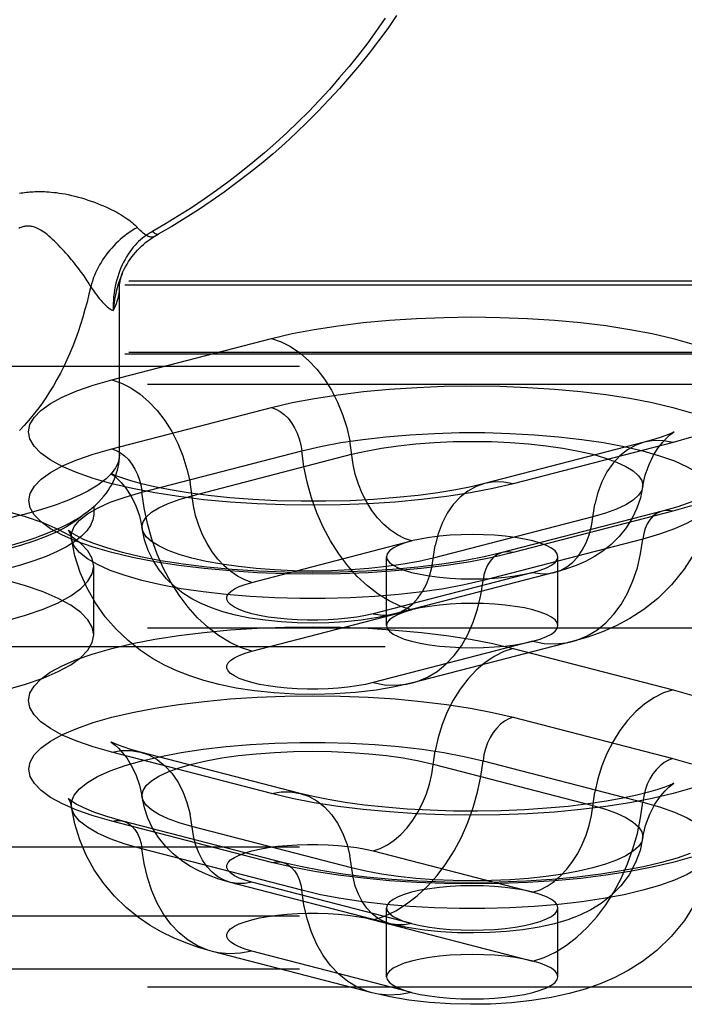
# Model space of a CAD drawing. Header units: inches. Extents: x 0 to 200, y 0 to 129.
# Tile 46 of 99: x 76.175 to 77.144, y 75.633 to 77.07. Entities that reach past the tile are written whole.
import ezdxf

# ---------------------------------------------------------------- set-up
doc = ezdxf.new("R2010")
doc.units = ezdxf.units.IN
doc.header["$LTSCALE"] = 11
doc.header["$MEASUREMENT"] = 0
doc.linetypes.add('HIDDEN', pattern=[0.2, 0.1, -0.1])
doc.layers.get('0').update_dxf_attribs({"linetype": 'CONTINUOUS'})
doc.layers.add('DEFAULT_2', color=8, linetype='HIDDEN')

msp = doc.modelspace()

# ---------------------------------------------------------------- linework, layer by layer
at = {"color": 7, "linetype": 'Continuous'}
for p, q in [((76.3707, 76.7531), (76.3768, 76.7566)), ((76.3201, 76.4349), (76.3201, 76.6755)), ((76.2826, 76.3594), (76.2826, 76.348))]:
    msp.add_line(p, q, dxfattribs=at)
for points in [[(76.7242, 77.0754), (76.7113, 77.0569), (76.6981, 77.0387), (76.6844, 77.0209), (76.6703, 77.0033), (76.6558, 76.986), (76.6409, 76.969), (76.6257, 76.9524), (76.6101, 76.936), (76.5941, 76.92), (76.5778, 76.9044), (76.5611, 76.8891), (76.5441, 76.8741), (76.5267, 76.8595), (76.509, 76.8453), (76.491, 76.8314), (76.4727, 76.818), (76.4541, 76.8049), (76.4352, 76.7922), (76.416, 76.7799), (76.3965, 76.7681), (76.3768, 76.7566)], [(76.7078, 77.0717), (76.6952, 77.0537), (76.6822, 77.036), (76.6688, 77.0185), (76.655, 77.0013), (76.6408, 76.9845), (76.6263, 76.9679), (76.6114, 76.9516), (76.5961, 76.9357), (76.5805, 76.9201), (76.5645, 76.9048), (76.5482, 76.8898), (76.5316, 76.8752), (76.5146, 76.861), (76.4973, 76.8471), (76.4797, 76.8336), (76.4618, 76.8204), (76.4436, 76.8077), (76.4251, 76.7953), (76.4064, 76.7833), (76.3874, 76.7717), (76.3681, 76.7605)], [(76.1743, 76.8164), (76.1769, 76.8168), (76.1794, 76.8172), (76.1818, 76.8175), (76.1843, 76.8178), (76.1868, 76.8181), (76.1892, 76.8183), (76.1917, 76.8185), (76.1942, 76.8186), (76.1968, 76.8188), (76.1994, 76.8188), (76.2021, 76.8189), (76.2049, 76.8189), (76.2078, 76.8189), (76.2108, 76.8188), (76.2139, 76.8186), (76.2172, 76.8184), (76.2206, 76.8181), (76.2243, 76.8177), (76.2281, 76.8173), (76.2321, 76.8167), (76.2363, 76.8161), (76.2407, 76.8153), (76.2453, 76.8144), (76.25, 76.8133), (76.2549, 76.8122), (76.2597, 76.8109), (76.2646, 76.8095), (76.2694, 76.8081), (76.2742, 76.8065), (76.279, 76.8049), (76.2836, 76.8032), (76.2882, 76.8015), (76.2926, 76.7997), (76.2969, 76.7979), (76.301, 76.7961), (76.305, 76.7942), (76.3089, 76.7924), (76.3125, 76.7905), (76.3161, 76.7886), (76.3194, 76.7867), (76.3227, 76.7848), (76.3257, 76.783), (76.3286, 76.7811), (76.3314, 76.7792), (76.334, 76.7774), (76.3364, 76.7755), (76.3387, 76.7737), (76.3408, 76.7719), (76.3428, 76.77), (76.3446, 76.7682)], [(76.2782, 76.6803), (76.2771, 76.6824), (76.2758, 76.6845), (76.2745, 76.6866), (76.2731, 76.6888), (76.2716, 76.6911), (76.2701, 76.6934), (76.2684, 76.6958), (76.2667, 76.6983), (76.2648, 76.7008), (76.2629, 76.7033), (76.2609, 76.706), (76.2588, 76.7087), (76.2567, 76.7114), (76.2544, 76.7142), (76.2521, 76.7171), (76.2497, 76.72), (76.2472, 76.723), (76.2446, 76.7259), (76.242, 76.7289), (76.2393, 76.732), (76.2366, 76.735), (76.2338, 76.7379), (76.231, 76.7409), (76.2282, 76.7437), (76.2254, 76.7465), (76.2226, 76.7491), (76.2199, 76.7516), (76.2172, 76.754), (76.2146, 76.7561), (76.2121, 76.758), (76.2097, 76.7597), (76.2075, 76.7612), (76.2053, 76.7626), (76.2033, 76.7637), (76.2014, 76.7647), (76.1995, 76.7656), (76.1978, 76.7663), (76.1961, 76.7669), (76.1945, 76.7673), (76.193, 76.7677), (76.1915, 76.768), (76.1901, 76.7682), (76.1887, 76.7684), (76.1873, 76.7684), (76.1859, 76.7684), (76.1846, 76.7684), (76.1832, 76.7682), (76.1819, 76.768), (76.1805, 76.7677), (76.1792, 76.7673), (76.1778, 76.7669), (76.1764, 76.7664), (76.1749, 76.7658), (76.1735, 76.765)], [(76.3463, 76.7664), (76.3425, 76.7643), (76.3388, 76.762), (76.3351, 76.7596), (76.3315, 76.7571), (76.328, 76.7544), (76.3246, 76.7517), (76.3212, 76.7489), (76.318, 76.7459), (76.3148, 76.7429), (76.3117, 76.7398), (76.3088, 76.7365), (76.3059, 76.7332), (76.3031, 76.7298), (76.3005, 76.7264), (76.2979, 76.7228), (76.2955, 76.7192), (76.2932, 76.7155), (76.291, 76.7118), (76.2889, 76.708), (76.287, 76.7042), (76.2852, 76.7003), (76.2835, 76.6964), (76.282, 76.6924), (76.2806, 76.6884), (76.2793, 76.6844), (76.2782, 76.6803)], [(76.3589, 76.7549), (76.3568, 76.7565), (76.3548, 76.7582), (76.3527, 76.76), (76.3505, 76.762), (76.3484, 76.7642), (76.3446, 76.7682)], [(76.3681, 76.7605), (76.3666, 76.7596), (76.365, 76.7587), (76.3635, 76.7578), (76.3619, 76.7568), (76.3604, 76.7559), (76.3589, 76.7549)], [(76.3768, 76.7566), (76.3764, 76.7564), (76.3758, 76.7563), (76.3751, 76.7563), (76.3743, 76.7565), (76.3735, 76.7568), (76.3726, 76.7573), (76.3716, 76.7579), (76.3705, 76.7586), (76.3693, 76.7595), (76.3681, 76.7605)], [(76.3589, 76.7549), (76.3562, 76.753), (76.3535, 76.7509), (76.3508, 76.7486), (76.3481, 76.7461), (76.3455, 76.7435), (76.3428, 76.7406), (76.3402, 76.7376), (76.3376, 76.7343), (76.3351, 76.7309), (76.3327, 76.7274), (76.3304, 76.7237), (76.3282, 76.7199), (76.3262, 76.716), (76.3242, 76.712), (76.3223, 76.7078), (76.3206, 76.7035), (76.319, 76.6991), (76.3175, 76.6946), (76.3161, 76.6899), (76.3149, 76.6852), (76.3138, 76.6804), (76.3129, 76.6755), (76.3122, 76.6705), (76.3116, 76.6655), (76.3112, 76.6604), (76.311, 76.6553), (76.3109, 76.6502), (76.311, 76.6452)], [(76.3239, 76.6987), (76.3252, 76.7016), (76.3271, 76.7055), (76.3291, 76.7093), (76.3312, 76.7131), (76.3335, 76.7167), (76.3359, 76.7203), (76.3383, 76.7237), (76.3409, 76.727), (76.3436, 76.7302), (76.3464, 76.7333), (76.3492, 76.7363), (76.3521, 76.7391), (76.3552, 76.7418), (76.3582, 76.7444), (76.3614, 76.7468), (76.3646, 76.7491), (76.3678, 76.7513), (76.3707, 76.7531)], [(76.3707, 76.7531), (76.37, 76.7527), (76.3691, 76.7524), (76.368, 76.7522), (76.367, 76.7522), (76.3658, 76.7523), (76.3646, 76.7526), (76.3632, 76.753), (76.3619, 76.7535), (76.3604, 76.7541), (76.3589, 76.7549)], [(76.3239, 76.6987), (76.3219, 76.6939), (76.32, 76.6889), (76.3183, 76.6837), (76.3167, 76.6784), (76.3153, 76.6731), (76.3141, 76.6676), (76.3131, 76.662), (76.3122, 76.6564), (76.3115, 76.6508), (76.311, 76.6452)], [(76.3201, 76.6755), (76.3201, 76.6779), (76.3202, 76.6805), (76.3204, 76.6829), (76.3206, 76.6851), (76.3209, 76.6871), (76.3212, 76.689), (76.3215, 76.6907), (76.3219, 76.6922), (76.3222, 76.6936), (76.3226, 76.6948), (76.3229, 76.6959), (76.3232, 76.6968), (76.3234, 76.6975), (76.3236, 76.6981), (76.3237, 76.6984)], [(76.2782, 76.6803), (76.2756, 76.669), (76.2728, 76.6577), (76.2698, 76.6466), (76.2667, 76.6357), (76.2633, 76.6248), (76.2597, 76.6142), (76.256, 76.6037), (76.252, 76.5933), (76.2478, 76.5832), (76.2434, 76.5732), (76.2388, 76.5635), (76.234, 76.5539), (76.2289, 76.5446), (76.2237, 76.5355), (76.2183, 76.5266), (76.2126, 76.5179), (76.2067, 76.5094), (76.2006, 76.5011), (76.1943, 76.4931), (76.1878, 76.4853), (76.1811, 76.4777), (76.1742, 76.4703)], [(76.2782, 76.6803), (76.2805, 76.6769), (76.2827, 76.6737), (76.2849, 76.6706), (76.287, 76.6677), (76.2891, 76.665), (76.2912, 76.6624), (76.2932, 76.6601), (76.2951, 76.6579), (76.297, 76.6559), (76.2989, 76.654), (76.3006, 76.6523), (76.3023, 76.6508), (76.304, 76.6495), (76.3055, 76.6483), (76.307, 76.6473), (76.3084, 76.6464), (76.3098, 76.6457), (76.311, 76.6452)], [(76.311, 76.6452), (76.3128, 76.6488), (76.3143, 76.6524), (76.3157, 76.6557), (76.3169, 76.659), (76.3179, 76.6621), (76.3187, 76.665), (76.3193, 76.6678), (76.3197, 76.6705), (76.32, 76.6731), (76.3201, 76.6755)], [(76.223, 76.3238), (76.2312, 76.3274), (76.2393, 76.3313), (76.2471, 76.3353), (76.2545, 76.3394), (76.2616, 76.3437), (76.2682, 76.3481), (76.2744, 76.3526), (76.28, 76.3571), (76.285, 76.3615), (76.2895, 76.3658), (76.2936, 76.3701), (76.2973, 76.3744), (76.3006, 76.3787), (76.3036, 76.3829), (76.3063, 76.3871), (76.3088, 76.3913), (76.311, 76.3956), (76.3129, 76.3999), (76.3146, 76.4041), (76.316, 76.4084), (76.3172, 76.4126), (76.3182, 76.4169), (76.319, 76.4213), (76.3196, 76.4258), (76.32, 76.4303), (76.3201, 76.4349)], [(76.3201, 76.4349), (76.3199, 76.4317), (76.3194, 76.4285), (76.3186, 76.4253), (76.3175, 76.422), (76.316, 76.4189), (76.3142, 76.4157), (76.3121, 76.4125), (76.3097, 76.4093), (76.307, 76.4062), (76.3039, 76.4031), (76.3005, 76.4), (76.2968, 76.3969), (76.2928, 76.3939), (76.2885, 76.3908), (76.2839, 76.3879), (76.279, 76.3849), (76.2738, 76.382), (76.2683, 76.3791), (76.2625, 76.3762), (76.2564, 76.3734), (76.2501, 76.3707), (76.2434, 76.3679), (76.2365, 76.3653), (76.2294, 76.3626)], [(76.2294, 76.3626), (76.2219, 76.3601), (76.2142, 76.3575), (76.2063, 76.3551), (76.1981, 76.3526), (76.1896, 76.3503), (76.181, 76.348), (76.172, 76.3457), (76.1629, 76.3435)], [(76.2826, 76.348), (76.2815, 76.3399), (76.2781, 76.3319), (76.2726, 76.3239), (76.2649, 76.3161), (76.255, 76.3084), (76.243, 76.3009), (76.2291, 76.2937)], [(76.2673, 76.3475), (76.2649, 76.345), (76.255, 76.3374), (76.243, 76.3299), (76.2291, 76.3227)], [(76.1515, 76.3003), (76.161, 76.3028), (76.1703, 76.3054), (76.1794, 76.3081), (76.1885, 76.311), (76.1973, 76.314), (76.206, 76.3171), (76.2146, 76.3204), (76.223, 76.3238)], [(76.2291, 76.3227), (76.2131, 76.3157), (76.1953, 76.3091), (76.1757, 76.3028)], [(76.1757, 76.3028), (76.1544, 76.2969), (76.1316, 76.2914), (76.1073, 76.2863), (76.0816, 76.2817), (76.0548, 76.2776), (76.0268, 76.2739), (75.998, 76.2709), (75.9683, 76.2683), (75.9381, 76.2663), (75.9073, 76.2649), (75.8763, 76.264), (75.8451, 76.2637), (75.8139, 76.264), (75.7828, 76.2649), (75.7521, 76.2663), (75.7218, 76.2683), (75.6922, 76.2709), (75.6633, 76.2739), (75.6354, 76.2776), (75.6086, 76.2817), (75.5829, 76.2863), (75.5586, 76.2914), (75.5357, 76.2969)], [(76.2291, 76.2937), (76.2131, 76.2867), (76.1953, 76.2801), (76.1757, 76.2738)], [(76.1757, 76.2738), (76.1544, 76.2679), (76.1316, 76.2624), (76.1073, 76.2573)]]:
    msp.add_lwpolyline(points, dxfattribs=at)
at = {"layer": 'DEFAULT_2', "color": 8, "linetype": 'HIDDEN'}
for p, q in [((77.4336, 76.688), (73.2826, 76.688)), ((77.4281, 76.6823), (73.2826, 76.6823)), ((76.3089, 76.5442), (76.5418, 76.6045)), ((77.4336, 76.584), (73.2826, 76.584)), ((77.4281, 76.5819), (73.2826, 76.5819)), ((73.2826, 76.5642), (77.4611, 76.5642)), ((77.4611, 76.5373), (73.2826, 76.5373)), ((76.3092, 76.4437), (76.5421, 76.504)), ((77.0856, 76.4533), (76.8527, 76.393)), ((77.1275, 76.453), (76.8945, 76.3927)), ((76.3529, 76.3804), (76.5859, 76.4407)), ((76.4258, 76.3753), (76.6587, 76.4356)), ((77.0105, 76.3446), (76.7776, 76.2843)), ((77.1115, 76.3527), (76.8785, 76.2924)), ((77.1271, 76.3526), (76.8942, 76.2923)), ((76.5133, 76.2489), (76.7462, 76.3092)), ((77.0834, 76.3119), (76.8504, 76.2516)), ((76.7096, 76.1858), (76.7096, 76.2863)), ((76.9596, 76.1858), (76.9596, 76.2863)), ((76.2826, 76.1722), (76.2826, 76.2726)), ((76.923, 76.2634), (76.6901, 76.2031)), ((76.9543, 76.2631), (76.7214, 76.2029)), ((76.5133, 76.1484), (76.7462, 76.2087)), ((77.4611, 76.1822), (73.4076, 76.1822)), ((73.4076, 76.1553), (77.4611, 76.1553)), ((76.923, 76.163), (76.6901, 76.1027)), ((76.9804, 76.1625), (76.7475, 76.1022)), ((76.8945, 76.1526), (77.1275, 76.0923)), ((76.8942, 76.0521), (77.1271, 75.9918)), ((76.5418, 75.9407), (76.3089, 76.001)), ((76.5837, 75.9411), (76.3507, 76.0014)), ((76.7776, 75.9837), (77.0105, 75.9234)), ((76.8504, 75.9887), (77.0834, 75.9284)), ((76.5421, 75.8403), (76.3092, 75.9006)), ((76.5578, 75.8405), (76.3248, 75.9008)), ((76.6587, 75.8323), (76.4258, 75.8926)), ((73.2826, 75.8629), (77.4281, 75.8629)), ((76.5859, 75.7997), (76.3529, 75.86)), ((76.6901, 75.8572), (76.923, 75.7969)), ((76.7149, 75.7509), (76.482, 75.8112)), ((76.7462, 75.7512), (76.5133, 75.8115)), ((76.7096, 75.6736), (76.7096, 75.7741)), ((76.9596, 75.6736), (76.9596, 75.7741)), ((73.2826, 75.7625), (77.4281, 75.7625)), ((76.6901, 75.7568), (76.923, 75.6965)), ((76.6889, 75.6502), (76.4559, 75.7105)), ((76.7462, 75.6507), (76.5133, 75.711)), ((73.2826, 75.6853), (77.4611, 75.6853)), ((77.4611, 75.6584), (73.2826, 75.6584))]:
    msp.add_line(p, q, dxfattribs=at)
for points in [[(76.5418, 76.6045), (76.5718, 76.6116), (76.6041, 76.6178), (76.639, 76.6232), (76.6758, 76.6277), (76.714, 76.6313), (76.7535, 76.6338), (76.7937, 76.6354), (76.8343, 76.6359), (76.875, 76.6354), (76.9152, 76.6339), (76.9547, 76.6313), (76.993, 76.6278), (77.0297, 76.6233), (77.0646, 76.6179), (77.0973, 76.6116), (77.1275, 76.6045), (77.1548, 76.5967)], [(76.5418, 76.6045), (76.5559, 76.5997), (76.5697, 76.5928), (76.5831, 76.5836), (76.596, 76.5725), (76.6081, 76.5596), (76.6192, 76.545), (76.6293, 76.529), (76.6381, 76.5117), (76.6455, 76.4935), (76.6515, 76.4745), (76.6559, 76.4552)], [(76.8945, 76.3927), (76.8645, 76.3856), (76.8322, 76.3794), (76.7973, 76.374), (76.7605, 76.3695), (76.7223, 76.3659), (76.6828, 76.3633), (76.6426, 76.3618), (76.602, 76.3613), (76.5614, 76.3618), (76.5211, 76.3633), (76.4817, 76.3659), (76.4434, 76.3694), (76.4066, 76.3739), (76.3717, 76.3793), (76.339, 76.3856), (76.3089, 76.3927), (76.2816, 76.4005), (76.2573, 76.4089), (76.2364, 76.418), (76.219, 76.4275), (76.2054, 76.4374), (76.1955, 76.4476), (76.1896, 76.458), (76.1876, 76.4685), (76.1896, 76.479), (76.1956, 76.4895), (76.2055, 76.4997), (76.2193, 76.5096), (76.2367, 76.5191), (76.2577, 76.5281), (76.2817, 76.5365), (76.3089, 76.5442)], [(76.3089, 76.5442), (76.3229, 76.5395), (76.3367, 76.5325), (76.3502, 76.5233), (76.363, 76.5122), (76.3751, 76.4993), (76.3863, 76.4847), (76.3963, 76.4687), (76.4051, 76.4514), (76.4126, 76.4332), (76.4186, 76.4142), (76.423, 76.3949)], [(76.5421, 76.504), (76.5721, 76.511), (76.6044, 76.5172), (76.6392, 76.5226), (76.6759, 76.5272), (76.7142, 76.5307), (76.7536, 76.5333), (76.7938, 76.5348), (76.8343, 76.5353), (76.8749, 76.5348), (76.9151, 76.5333), (76.9545, 76.5308), (76.9928, 76.5272), (77.0295, 76.5227), (77.0644, 76.5173), (77.097, 76.5111), (77.1271, 76.504), (77.1544, 76.4962)], [(76.5421, 76.504), (76.5484, 76.5017), (76.5546, 76.4983), (76.5605, 76.4937), (76.5661, 76.4882), (76.5711, 76.4817), (76.5756, 76.4744), (76.5794, 76.4665), (76.5824, 76.4581), (76.5846, 76.4495), (76.5859, 76.4407)], [(76.5859, 76.4407), (76.6133, 76.4471), (76.643, 76.4527), (76.6749, 76.4574), (76.7086, 76.4613), (76.7436, 76.4642), (76.7796, 76.4662), (76.8162, 76.4672), (76.853, 76.4672), (76.8897, 76.4662), (76.9257, 76.4642), (76.9607, 76.4613), (76.9943, 76.4574), (77.0262, 76.4527), (77.056, 76.4471), (77.0834, 76.4407), (77.108, 76.4336), (77.1297, 76.4259), (77.1481, 76.4176), (77.1631, 76.4089), (77.1744, 76.3999), (77.1821, 76.3905), (77.1859, 76.3811), (77.1862, 76.3729)], [(77.0832, 76.3876), (77.087, 76.4054), (77.0925, 76.4209), (77.0991, 76.4342), (77.106, 76.4451), (77.1126, 76.4534), (77.1183, 76.4595), (77.123, 76.4638), (77.1264, 76.4665), (77.1284, 76.4678)], [(77.1284, 76.4678), (77.1285, 76.4679), (77.129, 76.4682), (77.1276, 76.4675), (77.1242, 76.4659), (77.1185, 76.4636), (77.1103, 76.4606), (77.0994, 76.4571), (77.0856, 76.4533)], [(77.1546, 76.4607), (77.1275, 76.453)], [(76.8942, 76.2923), (76.8642, 76.2853), (76.832, 76.279), (76.7971, 76.2736), (76.7604, 76.2691), (76.7221, 76.2656), (76.6828, 76.263), (76.6426, 76.2615), (76.602, 76.2609), (76.5614, 76.2614), (76.5212, 76.263), (76.4818, 76.2655), (76.4435, 76.2691), (76.4068, 76.2736), (76.3719, 76.279), (76.3393, 76.2852), (76.3092, 76.2923), (76.2819, 76.3001), (76.2577, 76.3085), (76.2368, 76.3175), (76.2194, 76.3271), (76.2058, 76.337), (76.1959, 76.3472), (76.19, 76.3576), (76.188, 76.3681), (76.1901, 76.3786), (76.196, 76.389), (76.206, 76.3992), (76.2197, 76.4091), (76.2371, 76.4186), (76.258, 76.4276), (76.282, 76.4359), (76.3092, 76.4437)], [(76.3092, 76.4437), (76.3155, 76.4414), (76.3217, 76.438), (76.3276, 76.4335), (76.3331, 76.4279), (76.3382, 76.4214), (76.3426, 76.4141), (76.3464, 76.4062), (76.3494, 76.3978), (76.3516, 76.3892), (76.3529, 76.3804)], [(76.7462, 76.3092), (76.7357, 76.3127), (76.7254, 76.318), (76.7153, 76.3248), (76.7057, 76.3331), (76.6966, 76.3428), (76.6883, 76.3537), (76.6808, 76.3657), (76.6742, 76.3787), (76.6686, 76.3923), (76.6641, 76.4065), (76.6608, 76.421), (76.6559, 76.4552)], [(76.6587, 76.4356), (76.6795, 76.4404), (76.7023, 76.4446), (76.7267, 76.4481), (76.7525, 76.4509), (76.7793, 76.4528), (76.8068, 76.4541), (76.8346, 76.4545), (76.8625, 76.4541), (76.89, 76.4528), (76.9168, 76.4509), (76.9426, 76.4481), (76.967, 76.4446), (76.9897, 76.4404), (77.0105, 76.4356), (77.0291, 76.4302), (77.0453, 76.4243), (77.0588, 76.418), (77.0694, 76.4113), (77.0772, 76.4044), (77.0818, 76.3973), (77.0834, 76.3901), (77.0832, 76.3876)], [(77.0856, 76.4533), (77.0733, 76.449), (77.0612, 76.4423), (77.05, 76.4335), (77.04, 76.4227), (77.0312, 76.41), (77.0237, 76.3956), (77.0178, 76.3797), (77.0133, 76.3627)], [(77.1275, 76.453), (77.1134, 76.4554), (77.0996, 76.4556), (77.0856, 76.4533)], [(76.7462, 76.2087), (76.7297, 76.2141), (76.7134, 76.2218), (76.6974, 76.2317), (76.6819, 76.2436), (76.667, 76.2575), (76.653, 76.2732), (76.64, 76.2905), (76.6281, 76.3093), (76.6174, 76.3293), (76.6081, 76.3504), (76.6002, 76.3723), (76.5938, 76.3948), (76.589, 76.4177), (76.5859, 76.4407)], [(76.3121, 76.4056), (76.3107, 76.4062), (76.3079, 76.4076), (76.3074, 76.4079), (76.309, 76.4068), (76.3122, 76.4044), (76.3169, 76.4003), (76.3227, 76.3943), (76.3294, 76.3861), (76.3365, 76.3752), (76.3433, 76.3618), (76.3491, 76.3458), (76.3531, 76.3273)], [(76.8527, 76.393), (76.8333, 76.3884), (76.8106, 76.3839), (76.7846, 76.3796), (76.7556, 76.3757), (76.7243, 76.3724), (76.691, 76.3698), (76.6564, 76.368), (76.6209, 76.3671), (76.585, 76.3671), (76.5495, 76.3679), (76.5147, 76.3696), (76.4812, 76.3722), (76.4496, 76.3754), (76.4205, 76.3793), (76.3942, 76.3836), (76.3712, 76.3882), (76.3522, 76.3926), (76.3368, 76.3969), (76.3249, 76.4007), (76.3163, 76.4039), (76.3121, 76.4056)], [(76.2826, 76.2726), (76.2805, 76.2837), (76.2742, 76.2947), (76.2637, 76.3055), (76.2493, 76.316), (76.2309, 76.326), (76.2088, 76.3355), (76.1833, 76.3445), (76.1544, 76.3527), (76.1226, 76.3602), (76.0881, 76.3668), (76.0513, 76.3725), (76.0125, 76.3772), (75.9721, 76.381), (75.9304, 76.3837), (75.8882, 76.3853), (75.8451, 76.3859)], [(76.5133, 76.2489), (76.5028, 76.2525), (76.4924, 76.2577), (76.4824, 76.2645), (76.4727, 76.2728), (76.4637, 76.2825), (76.4554, 76.2934), (76.4478, 76.3054), (76.4412, 76.3184), (76.4357, 76.332), (76.4312, 76.3462), (76.4279, 76.3607), (76.423, 76.3949)], [(76.8527, 76.393), (76.8403, 76.3887), (76.8282, 76.382), (76.8171, 76.3732), (76.807, 76.3624), (76.7982, 76.3497), (76.7908, 76.3353), (76.7848, 76.3195), (76.7804, 76.3024)], [(76.8945, 76.3927), (76.8805, 76.3951), (76.8666, 76.3953), (76.8527, 76.393)], [(77.0832, 76.3876), (77.08, 76.3721), (77.0749, 76.3569), (77.068, 76.3423), (77.0593, 76.3285), (77.0489, 76.3156), (77.0373, 76.3042), (77.0253, 76.2946), (77.0128, 76.2865), (76.9999, 76.2795), (76.9861, 76.2734), (76.9709, 76.268), (76.9543, 76.2631)], [(77.0832, 76.3876), (77.0818, 76.3829), (77.0772, 76.3758), (77.0694, 76.3688), (77.0588, 76.3621), (77.0453, 76.3558), (77.0291, 76.3499), (77.0105, 76.3446)], [(77.191, 76.3853), (77.1899, 76.3844), (77.1861, 76.3815), (77.179, 76.3772), (77.1681, 76.3718), (77.1533, 76.3657), (77.1345, 76.3592), (77.1115, 76.3527)], [(76.2502, 76.3126), (76.2504, 76.3208), (76.2542, 76.3303), (76.2619, 76.3396), (76.2733, 76.3486), (76.2882, 76.3573), (76.3067, 76.3656), (76.3283, 76.3733), (76.3529, 76.3804)], [(76.5133, 76.1484), (76.4968, 76.1539), (76.4804, 76.1615), (76.4644, 76.1714), (76.4489, 76.1833), (76.4341, 76.1972), (76.4201, 76.2129), (76.407, 76.2302), (76.3951, 76.249), (76.3844, 76.269), (76.3751, 76.2901), (76.3672, 76.312), (76.3608, 76.3345), (76.3561, 76.3574), (76.3529, 76.3804)], [(76.3531, 76.3273), (76.3529, 76.3298), (76.3545, 76.337), (76.3592, 76.3441), (76.3669, 76.3511), (76.3776, 76.3577), (76.3911, 76.364), (76.4072, 76.3699), (76.4258, 76.3753)], [(77.1862, 76.3729), (77.1805, 76.3454), (77.1715, 76.3184), (77.1592, 76.2924), (77.1438, 76.2679), (77.1254, 76.2452), (77.1053, 76.2255), (77.0849, 76.2094), (77.0645, 76.1962), (77.0448, 76.1857), (77.0248, 76.1769), (77.0033, 76.1691), (76.9804, 76.1625)], [(77.1862, 76.3729), (77.1859, 76.3715), (77.1821, 76.3621), (77.1744, 76.3527), (77.1631, 76.3437), (77.1481, 76.335), (77.1297, 76.3267), (77.108, 76.319), (77.0834, 76.3119)], [(76.9543, 76.2631), (76.9636, 76.2664), (76.9726, 76.2714), (76.981, 76.278), (76.9885, 76.2861), (76.9951, 76.2956), (77.0007, 76.3064), (77.0051, 76.3182), (77.0084, 76.331), (77.0133, 76.3627)], [(77.1543, 76.3603), (77.1271, 76.3526)], [(77.1115, 76.3527), (77.1087, 76.3519), (77.1032, 76.3491), (77.0982, 76.3453), (77.0937, 76.3403), (77.0899, 76.3344), (77.0869, 76.3276), (77.0847, 76.32), (77.0834, 76.3119)], [(77.1271, 76.3526), (77.1208, 76.3536), (77.1147, 76.3533), (77.1115, 76.3527)], [(76.7776, 76.2843), (76.7568, 76.2794), (76.734, 76.2753), (76.7096, 76.2718), (76.6838, 76.269), (76.657, 76.267), (76.6295, 76.2658), (76.6017, 76.2654), (76.5738, 76.2658), (76.5463, 76.267), (76.5195, 76.269), (76.4938, 76.2718), (76.4693, 76.2753), (76.4466, 76.2794), (76.4258, 76.2843), (76.4072, 76.2896), (76.3911, 76.2955), (76.3776, 76.3019), (76.3669, 76.3085), (76.3592, 76.3155), (76.3545, 76.3226), (76.3531, 76.3273)], [(76.7214, 76.2029), (76.6969, 76.1975), (76.6725, 76.1937), (76.6489, 76.1913), (76.6256, 76.1899), (76.6024, 76.1894), (76.5794, 76.1898), (76.5558, 76.1911), (76.5327, 76.1935), (76.5103, 76.1968), (76.4895, 76.201), (76.4711, 76.2059), (76.4545, 76.2115), (76.4395, 76.2178), (76.4256, 76.225), (76.4126, 76.2332), (76.4004, 76.2428), (76.3885, 76.2541), (76.3779, 76.267), (76.3691, 76.2807), (76.3619, 76.2954), (76.3566, 76.311), (76.3531, 76.3273)], [(76.2537, 76.319), (76.2501, 76.3213), (76.2463, 76.3241), (76.2452, 76.3252), (76.2462, 76.3239), (76.2483, 76.3198), (76.2502, 76.3126)], [(76.8785, 76.2924), (76.852, 76.2862), (76.8225, 76.2805), (76.7901, 76.2754), (76.7552, 76.2711), (76.7185, 76.2676), (76.6803, 76.2651), (76.6412, 76.2636), (76.6015, 76.2631), (76.5618, 76.2636), (76.5227, 76.2651), (76.4845, 76.2676), (76.4477, 76.2711), (76.4129, 76.2754), (76.3804, 76.2805), (76.3508, 76.2863), (76.3244, 76.2925), (76.3015, 76.299), (76.2826, 76.3055), (76.2679, 76.3116), (76.2571, 76.317), (76.2537, 76.319)], [(76.8346, 76.3186), (76.8183, 76.3184), (76.8023, 76.3175), (76.7868, 76.3162), (76.7721, 76.3143), (76.7585, 76.312), (76.7462, 76.3092)], [(76.9596, 76.2863), (76.9586, 76.2905), (76.9554, 76.2947), (76.9501, 76.2987), (76.9429, 76.3025), (76.9338, 76.306), (76.923, 76.3092), (76.9107, 76.312), (76.8971, 76.3143), (76.8825, 76.3162), (76.867, 76.3175), (76.851, 76.3184), (76.8346, 76.3186)], [(76.8504, 76.2516), (76.8231, 76.2453), (76.7933, 76.2396), (76.7614, 76.2349), (76.7278, 76.231), (76.6927, 76.2281), (76.6567, 76.2261), (76.6201, 76.2251), (76.5833, 76.2251), (76.5467, 76.2261), (76.5106, 76.2281), (76.4756, 76.231), (76.442, 76.2349), (76.4101, 76.2396), (76.3803, 76.2453), (76.3529, 76.2516), (76.3283, 76.2587), (76.3067, 76.2664), (76.2882, 76.2747), (76.2733, 76.2834), (76.2619, 76.2924), (76.2542, 76.3018), (76.2504, 76.3112), (76.2502, 76.3126)], [(76.7475, 76.1022), (76.7216, 76.0963), (76.6943, 76.0917), (76.6645, 76.0882), (76.634, 76.0861), (76.6048, 76.0854), (76.5759, 76.0859), (76.5459, 76.0876), (76.517, 76.0906), (76.4902, 76.0947), (76.4656, 76.0998), (76.4433, 76.1056), (76.4228, 76.1123), (76.404, 76.1197), (76.386, 76.1282), (76.3684, 76.138), (76.3507, 76.1496), (76.3326, 76.1639), (76.3151, 76.1804), (76.2992, 76.1987), (76.285, 76.2188), (76.2728, 76.2403), (76.2629, 76.2632), (76.2552, 76.2874), (76.2502, 76.3126)], [(76.7462, 76.3092), (76.7354, 76.306), (76.7264, 76.3025), (76.7192, 76.2987), (76.7139, 76.2947), (76.7107, 76.2905), (76.7096, 76.2863)], [(76.7214, 76.2029), (76.7306, 76.2061), (76.7397, 76.2111), (76.748, 76.2177), (76.7555, 76.2258), (76.7621, 76.2353), (76.7677, 76.2461), (76.7722, 76.2579), (76.7755, 76.2707), (76.7804, 76.3024)], [(76.9804, 76.1625), (76.9874, 76.1645), (77.0022, 76.1707), (77.0162, 76.1792), (77.0293, 76.1897), (77.0412, 76.2023), (77.0519, 76.2168), (77.0612, 76.2331), (77.0691, 76.2509), (77.0755, 76.2701), (77.0802, 76.2905), (77.0834, 76.3119)], [(76.2826, 76.1722), (76.2805, 76.1833), (76.2742, 76.1943), (76.2637, 76.205), (76.2493, 76.2155), (76.2309, 76.2255), (76.2088, 76.2351), (76.1833, 76.244), (76.1544, 76.2522), (76.1226, 76.2597), (76.0881, 76.2663), (76.0513, 76.272), (76.0125, 76.2768), (75.9721, 76.2805), (75.9304, 76.2832), (75.8882, 76.2848), (75.8451, 76.2854)], [(76.7096, 76.2863), (76.7107, 76.2821), (76.7139, 76.2779), (76.7192, 76.2739), (76.7264, 76.2701), (76.7355, 76.2666), (76.7462, 76.2634), (76.7586, 76.2606), (76.7721, 76.2583), (76.7868, 76.2564), (76.8023, 76.255), (76.8182, 76.2542), (76.8346, 76.2539)], [(76.8785, 76.2924), (76.8758, 76.2916), (76.8703, 76.2889), (76.8652, 76.285), (76.8607, 76.28), (76.857, 76.2741), (76.8539, 76.2673), (76.8518, 76.2597), (76.8504, 76.2516)], [(76.8942, 76.2923), (76.8879, 76.2933), (76.8817, 76.2931), (76.8785, 76.2924)], [(76.923, 76.2634), (76.9338, 76.2666), (76.9429, 76.2701), (76.9501, 76.2739), (76.9554, 76.2779), (76.9586, 76.2821), (76.9596, 76.2863)], [(75.8451, 76.1594), (75.8882, 76.1599), (75.9304, 76.1616), (75.9721, 76.1643), (76.0125, 76.168), (76.0513, 76.1728), (76.0881, 76.1785), (76.1226, 76.1851), (76.1544, 76.1926), (76.1833, 76.2008), (76.2088, 76.2097), (76.2309, 76.2192), (76.2493, 76.2293), (76.2637, 76.2398), (76.2742, 76.2505), (76.2805, 76.2615), (76.2826, 76.2726)], [(76.8346, 76.2539), (76.8511, 76.2542), (76.867, 76.255), (76.8825, 76.2564), (76.8971, 76.2583), (76.9106, 76.2606), (76.923, 76.2634)], [(76.923, 76.2634), (76.9335, 76.2616), (76.9439, 76.2614), (76.9543, 76.2631)], [(76.6901, 76.2031), (76.6788, 76.2005), (76.6665, 76.1983), (76.6531, 76.1965), (76.639, 76.1951), (76.6243, 76.1942), (76.6093, 76.1937), (76.5942, 76.1937), (76.5792, 76.1942), (76.5646, 76.1951), (76.5504, 76.1965), (76.537, 76.1983), (76.5246, 76.2005), (76.5133, 76.2031), (76.5033, 76.2061), (76.4947, 76.2093), (76.4877, 76.2127), (76.4823, 76.2164), (76.4787, 76.2202), (76.4769, 76.2241), (76.4769, 76.228), (76.4788, 76.2319), (76.4824, 76.2357), (76.4878, 76.2393), (76.4948, 76.2428), (76.5033, 76.2459), (76.5133, 76.2489)], [(76.7475, 76.1022), (76.7545, 76.1042), (76.7693, 76.1104), (76.7833, 76.1189), (76.7963, 76.1294), (76.8082, 76.142), (76.8189, 76.1565), (76.8283, 76.1728), (76.8362, 76.1906), (76.8425, 76.2098), (76.8473, 76.2302), (76.8504, 76.2516)], [(76.8346, 76.2182), (76.8183, 76.2179), (76.8023, 76.2171), (76.7868, 76.2157), (76.7721, 76.2139), (76.7585, 76.2115), (76.7462, 76.2087)], [(76.9596, 76.1858), (76.9586, 76.1901), (76.9554, 76.1942), (76.9501, 76.1982), (76.9429, 76.202), (76.9338, 76.2055), (76.923, 76.2087), (76.9107, 76.2115), (76.8971, 76.2139), (76.8825, 76.2157), (76.867, 76.2171), (76.851, 76.2179), (76.8346, 76.2182)], [(76.6901, 76.2031), (76.7006, 76.2013), (76.7109, 76.2011), (76.7214, 76.2029)], [(76.7462, 76.2087), (76.7354, 76.2055), (76.7264, 76.202), (76.7192, 76.1982), (76.7139, 76.1942), (76.7107, 76.1901), (76.7096, 76.1858)], [(76.3089, 76.001), (76.2817, 76.0088), (76.2577, 76.0171), (76.2367, 76.0262), (76.2193, 76.0357), (76.2055, 76.0456), (76.1956, 76.0558), (76.1896, 76.0662), (76.1876, 76.0767), (76.1896, 76.0872), (76.1955, 76.0977), (76.2054, 76.1079), (76.219, 76.1178), (76.2364, 76.1273), (76.2573, 76.1363), (76.2816, 76.1448), (76.3089, 76.1526), (76.339, 76.1597), (76.3717, 76.1659), (76.4066, 76.1713), (76.4434, 76.1758), (76.4817, 76.1794), (76.5211, 76.1819), (76.5614, 76.1835), (76.602, 76.184), (76.6426, 76.1835), (76.6828, 76.1819), (76.7223, 76.1793), (76.7605, 76.1758), (76.7973, 76.1713), (76.8322, 76.1658), (76.8645, 76.1596), (76.8945, 76.1526)], [(76.7096, 76.1858), (76.7107, 76.1816), (76.7139, 76.1775), (76.7192, 76.1735), (76.7264, 76.1697), (76.7355, 76.1661), (76.7462, 76.163), (76.7586, 76.1602), (76.7721, 76.1578), (76.7868, 76.1559), (76.8023, 76.1546), (76.8182, 76.1538), (76.8346, 76.1535)], [(76.923, 76.163), (76.9338, 76.1661), (76.9429, 76.1697), (76.9501, 76.1735), (76.9554, 76.1775), (76.9586, 76.1816), (76.9596, 76.1858)], [(75.8451, 76.0589), (75.8882, 76.0595), (75.9304, 76.0611), (75.9721, 76.0638), (76.0125, 76.0676), (76.0513, 76.0723), (76.0881, 76.078), (76.1226, 76.0846), (76.1544, 76.0921), (76.1833, 76.1003), (76.2088, 76.1093), (76.2309, 76.1188), (76.2493, 76.1288), (76.2637, 76.1393), (76.2742, 76.1501), (76.2805, 76.1611), (76.2826, 76.1722)], [(76.8346, 76.1535), (76.8511, 76.1538), (76.867, 76.1546), (76.8825, 76.1559), (76.8971, 76.1578), (76.9106, 76.1602), (76.923, 76.163)], [(76.923, 76.163), (76.9396, 76.1598), (76.9559, 76.1591), (76.9719, 76.1606), (76.9804, 76.1625)], [(76.6901, 76.1027), (76.6788, 76.1001), (76.6665, 76.0979), (76.6531, 76.0961), (76.639, 76.0947), (76.6243, 76.0937), (76.6093, 76.0933), (76.5942, 76.0933), (76.5792, 76.0937), (76.5646, 76.0947), (76.5504, 76.096), (76.537, 76.0979), (76.5246, 76.1001), (76.5133, 76.1027), (76.5033, 76.1056), (76.4947, 76.1088), (76.4877, 76.1123), (76.4823, 76.1159), (76.4787, 76.1197), (76.4769, 76.1236), (76.4769, 76.1275), (76.4788, 76.1314), (76.4824, 76.1352), (76.4878, 76.1389), (76.4948, 76.1423), (76.5033, 76.1455), (76.5133, 76.1484)], [(76.8945, 76.1526), (76.8805, 76.1478), (76.8666, 76.1408), (76.8532, 76.1317), (76.8403, 76.1206), (76.8282, 76.1076), (76.8171, 76.093), (76.807, 76.077), (76.7982, 76.0598), (76.7908, 76.0415), (76.7848, 76.0226), (76.7804, 76.0032)], [(76.6901, 76.1027), (76.7066, 76.0995), (76.723, 76.0988), (76.739, 76.1003), (76.7475, 76.1022)], [(76.3092, 75.9006), (76.282, 75.9084), (76.258, 75.9167), (76.2371, 75.9258), (76.2197, 75.9353), (76.206, 75.9452), (76.196, 75.9554), (76.1901, 75.9658), (76.188, 75.9763), (76.19, 75.9868), (76.1959, 75.9972), (76.2058, 76.0074), (76.2194, 76.0173), (76.2368, 76.0268), (76.2577, 76.0358), (76.2819, 76.0443), (76.3092, 76.0521), (76.3393, 76.0591), (76.3719, 76.0654), (76.4068, 76.0708), (76.4435, 76.0753), (76.4818, 76.0788), (76.5212, 76.0814), (76.5614, 76.0829), (76.602, 76.0834), (76.6426, 76.0829), (76.6828, 76.0813), (76.7221, 76.0788), (76.7604, 76.0752), (76.7971, 76.0707), (76.832, 76.0653), (76.8642, 76.0591), (76.8942, 76.0521)], [(77.1275, 76.0923), (77.1134, 76.0875), (77.0996, 76.0805), (77.0861, 76.0714), (77.0733, 76.0603), (77.0612, 76.0473), (77.05, 76.0328), (77.04, 76.0167), (77.0312, 75.9995), (77.0237, 75.9812), (77.0178, 75.9623), (77.0133, 75.9429)], [(77.1275, 76.0923), (77.1547, 76.0845)], [(76.8942, 76.0521), (76.8879, 76.0498), (76.8817, 76.0464), (76.8758, 76.0418), (76.8703, 76.0362), (76.8652, 76.0297), (76.8607, 76.0225), (76.857, 76.0146), (76.8539, 76.0062), (76.8518, 75.9975), (76.8504, 75.9887)], [(76.2502, 75.9209), (76.2504, 75.9291), (76.2542, 75.9386), (76.2619, 75.9479), (76.2733, 75.957), (76.2882, 75.9657), (76.3067, 75.9739), (76.3283, 75.9817), (76.3529, 75.9887), (76.3803, 75.9951), (76.4101, 76.0007), (76.442, 76.0055), (76.4756, 76.0094), (76.5106, 76.0123), (76.5467, 76.0143), (76.5833, 76.0153), (76.6201, 76.0153), (76.6567, 76.0143), (76.6927, 76.0123), (76.7278, 76.0094), (76.7614, 76.0055), (76.7933, 76.0007), (76.8231, 75.9951), (76.8504, 75.9887)], [(76.3079, 76.016), (76.3073, 76.0163), (76.308, 76.0159), (76.3102, 76.0143), (76.3138, 76.0115), (76.3185, 76.0071), (76.3242, 76.0009), (76.3307, 75.9927), (76.3374, 75.9819), (76.3439, 75.9688), (76.3493, 75.9533), (76.3531, 75.9357)], [(76.3507, 76.0014), (76.3367, 76.0053), (76.3257, 76.0088), (76.3174, 76.0118), (76.3118, 76.0141), (76.3085, 76.0156), (76.3079, 76.016)], [(76.3089, 76.001), (76.3229, 76.0035), (76.3367, 76.0037), (76.3507, 76.0014)], [(76.3507, 76.0014), (76.363, 75.9971), (76.3751, 75.9904), (76.3863, 75.9815), (76.3963, 75.9707), (76.4051, 75.958), (76.4126, 75.9437), (76.4186, 75.9278), (76.423, 75.9107)], [(76.3531, 75.9357), (76.3529, 75.9381), (76.3545, 75.9453), (76.3592, 75.9525), (76.3669, 75.9594), (76.3776, 75.9661), (76.3911, 75.9724), (76.4072, 75.9783), (76.4258, 75.9837), (76.4466, 75.9885), (76.4693, 75.9927), (76.4938, 75.9961), (76.5195, 75.9989), (76.5463, 76.0009), (76.5738, 76.0021), (76.6017, 76.0025), (76.6295, 76.0021), (76.657, 76.0009), (76.6838, 75.9989), (76.7096, 75.9961), (76.734, 75.9927), (76.7568, 75.9885), (76.7776, 75.9837)], [(76.6901, 75.8572), (76.7006, 75.8608), (76.7109, 75.866), (76.721, 75.8729), (76.7306, 75.8812), (76.7397, 75.8909), (76.748, 75.9018), (76.7555, 75.9138), (76.7621, 75.9267), (76.7677, 75.9404), (76.7722, 75.9545), (76.7755, 75.969), (76.7804, 76.0032)], [(76.6901, 75.7568), (76.7066, 75.7622), (76.723, 75.7699), (76.739, 75.7798), (76.7545, 75.7917), (76.7693, 75.8056), (76.7833, 75.8212), (76.7963, 75.8385), (76.8082, 75.8573), (76.8189, 75.8773), (76.8283, 75.8984), (76.8362, 75.9203), (76.8425, 75.9429), (76.8473, 75.9657), (76.8504, 75.9887)], [(77.1271, 75.9918), (77.1208, 75.9895), (77.1147, 75.9861), (77.1087, 75.9815), (77.1032, 75.9759), (77.0982, 75.9694), (77.0937, 75.9622), (77.0899, 75.9543), (77.0869, 75.9459), (77.0847, 75.9372), (77.0834, 75.9284)], [(77.1271, 75.9918), (77.1543, 75.984)], [(77.1276, 75.955), (77.1285, 75.9556), (77.1289, 75.9559), (77.1271, 75.955), (77.1228, 75.9531), (77.1157, 75.9503), (77.1054, 75.9468), (77.0919, 75.9428), (77.0749, 75.9384), (77.0544, 75.934), (77.0306, 75.9297), (77.0039, 75.9257), (76.9747, 75.9222), (76.9435, 75.9193), (76.9107, 75.9171), (76.8767, 75.9156), (76.8421, 75.915), (76.8074, 75.9153), (76.7731, 75.9164), (76.7397, 75.9182), (76.7076, 75.9208), (76.6774, 75.9241), (76.6495, 75.928), (76.6244, 75.9322), (76.6025, 75.9366), (76.5837, 75.9411)], [(77.0832, 75.8754), (77.0874, 75.8942), (77.0935, 75.9109), (77.101, 75.9253), (77.109, 75.9368), (77.116, 75.945), (77.1219, 75.9506), (77.1261, 75.954), (77.1276, 75.955)], [(77.1548, 75.9485), (77.1275, 75.9407), (77.0973, 75.9337), (77.0646, 75.9274), (77.0297, 75.922), (76.993, 75.9175), (76.9547, 75.9139), (76.9152, 75.9114), (76.875, 75.9098), (76.8343, 75.9093), (76.7937, 75.9099), (76.7535, 75.9114), (76.714, 75.914), (76.6758, 75.9175), (76.639, 75.9221), (76.6041, 75.9275), (76.5718, 75.9337), (76.5418, 75.9407)], [(76.5418, 75.9407), (76.5559, 75.9432), (76.5697, 75.9434), (76.5837, 75.9411)], [(76.5837, 75.9411), (76.596, 75.9368), (76.6081, 75.9301), (76.6192, 75.9213), (76.6293, 75.9104), (76.6381, 75.8977), (76.6455, 75.8834), (76.6515, 75.8675), (76.6559, 75.8504)], [(76.923, 75.7969), (76.9335, 75.8005), (76.9439, 75.8058), (76.954, 75.8126), (76.9636, 75.8209), (76.9726, 75.8306), (76.981, 75.8415), (76.9885, 75.8535), (76.9951, 75.8664), (77.0007, 75.8801), (77.0051, 75.8942), (77.0084, 75.9087), (77.0133, 75.9429)], [(76.2501, 75.9296), (76.2463, 75.9325), (76.2452, 75.9335), (76.2462, 75.9323), (76.2483, 75.9281), (76.2502, 75.9209)], [(76.3248, 75.9008), (76.3018, 75.9073), (76.2829, 75.9138), (76.2681, 75.9199), (76.2572, 75.9253), (76.2501, 75.9296)], [(76.4258, 75.8926), (76.4072, 75.898), (76.3911, 75.9039), (76.3776, 75.9102), (76.3669, 75.9169), (76.3592, 75.9238), (76.3545, 75.9309), (76.3531, 75.9357)], [(76.482, 75.8112), (76.4651, 75.8161), (76.4498, 75.8217), (76.4359, 75.8279), (76.4228, 75.8349), (76.4104, 75.8432), (76.3985, 75.8527), (76.3871, 75.864), (76.3769, 75.8767), (76.3684, 75.8903), (76.3615, 75.9047), (76.3564, 75.9199), (76.3531, 75.9357)], [(76.923, 75.6965), (76.9396, 75.7019), (76.9559, 75.7096), (76.9719, 75.7195), (76.9874, 75.7314), (77.0022, 75.7453), (77.0162, 75.7609), (77.0293, 75.7783), (77.0412, 75.797), (77.0519, 75.8171), (77.0612, 75.8381), (77.0691, 75.86), (77.0755, 75.8826), (77.0802, 75.9054), (77.0834, 75.9284)], [(77.0834, 75.9284), (77.108, 75.9214), (77.1297, 75.9137), (77.1481, 75.9054), (77.1631, 75.8967), (77.1744, 75.8876), (77.1821, 75.8783), (77.1859, 75.8688), (77.1862, 75.8606)], [(76.4559, 75.7105), (76.4356, 75.7163), (76.4167, 75.7229), (76.3991, 75.7302), (76.3821, 75.7386), (76.365, 75.7484), (76.3477, 75.7602), (76.33, 75.7745), (76.3129, 75.7911), (76.2972, 75.8096), (76.2833, 75.8298), (76.2717, 75.851), (76.2622, 75.8734), (76.2549, 75.8968), (76.2502, 75.9209)], [(76.3529, 75.86), (76.3283, 75.8671), (76.3067, 75.8748), (76.2882, 75.883), (76.2733, 75.8917), (76.2619, 75.9008), (76.2542, 75.9101), (76.2504, 75.9196), (76.2502, 75.9209)], [(76.482, 75.8112), (76.4727, 75.8144), (76.4637, 75.8194), (76.4554, 75.826), (76.4478, 75.8342), (76.4412, 75.8437), (76.4357, 75.8544), (76.4312, 75.8663), (76.4279, 75.8791), (76.423, 75.9107)], [(77.0105, 75.9234), (77.0291, 75.918), (77.0453, 75.9121), (77.0588, 75.9058), (77.0694, 75.8991), (77.0772, 75.8922), (77.0818, 75.8851), (77.0834, 75.8778), (77.0832, 75.8754)], [(76.3092, 75.9006), (76.3155, 75.9017), (76.3217, 75.9014), (76.3248, 75.9008)], [(76.3248, 75.9008), (76.3276, 75.8999), (76.3331, 75.8972), (76.3382, 75.8933), (76.3426, 75.8884), (76.3464, 75.8824), (76.3494, 75.8756), (76.3516, 75.8681), (76.3529, 75.86)], [(77.0832, 75.8754), (77.0818, 75.8706), (77.0772, 75.8635), (77.0694, 75.8566), (77.0588, 75.8499), (77.0453, 75.8436), (77.0291, 75.8377), (77.0105, 75.8323), (76.9897, 75.8275), (76.967, 75.8233), (76.9426, 75.8198), (76.9168, 75.8171), (76.89, 75.8151), (76.8625, 75.8139), (76.8346, 75.8135), (76.8068, 75.8139), (76.7793, 75.8151), (76.7525, 75.8171), (76.7267, 75.8198), (76.7023, 75.8233), (76.6795, 75.8275), (76.6587, 75.8323)], [(77.0832, 75.8754), (77.0794, 75.8578), (77.0729, 75.8401), (77.0634, 75.8224), (77.0513, 75.8061), (77.0375, 75.7921), (77.0225, 75.7804), (77.0074, 75.7712), (76.9916, 75.7635), (76.974, 75.7567), (76.9546, 75.751), (76.9324, 75.746), (76.9086, 75.7422), (76.8846, 75.7395), (76.8603, 75.738), (76.8365, 75.7375), (76.8127, 75.7378), (76.7889, 75.7392), (76.7648, 75.7416), (76.7399, 75.7454), (76.7149, 75.7509)], [(76.4559, 75.7105), (76.4489, 75.7126), (76.4341, 75.7188), (76.4201, 75.7272), (76.407, 75.7378), (76.3951, 75.7504), (76.3844, 75.7649), (76.3751, 75.7811), (76.3672, 75.799), (76.3608, 75.8182), (76.3561, 75.8386), (76.3529, 75.86)], [(76.5133, 75.8115), (76.5033, 75.8144), (76.4948, 75.8176), (76.4878, 75.821), (76.4824, 75.8247), (76.4788, 75.8285), (76.4769, 75.8324), (76.4769, 75.8363), (76.4787, 75.8402), (76.4823, 75.844), (76.4877, 75.8476), (76.4947, 75.8511), (76.5033, 75.8543), (76.5133, 75.8572), (76.5246, 75.8598), (76.537, 75.862), (76.5504, 75.8639), (76.5646, 75.8652), (76.5792, 75.8662), (76.5942, 75.8666), (76.6093, 75.8666), (76.6243, 75.8662), (76.639, 75.8652), (76.6531, 75.8638), (76.6665, 75.862), (76.6788, 75.8598), (76.6901, 75.8572)], [(77.1525, 75.8532), (77.1335, 75.8467), (77.1106, 75.8403), (77.0842, 75.8341), (77.0546, 75.8284), (77.0222, 75.8233), (76.9875, 75.819), (76.9508, 75.8156), (76.9127, 75.8131), (76.8737, 75.8116), (76.8341, 75.8111), (76.7946, 75.8116), (76.7556, 75.8132), (76.7175, 75.8157), (76.6809, 75.8191), (76.6461, 75.8235), (76.6137, 75.8285), (76.5842, 75.8343), (76.5578, 75.8405)], [(77.1862, 75.8606), (77.1859, 75.8593), (77.1821, 75.8498), (77.1744, 75.8405), (77.1631, 75.8314), (77.1481, 75.8227), (77.1297, 75.8145), (77.108, 75.8068), (77.0834, 75.7997), (77.056, 75.7933), (77.0262, 75.7877), (76.9943, 75.7829), (76.9607, 75.7791), (76.9257, 75.7761), (76.8897, 75.7741), (76.853, 75.7731), (76.8162, 75.7731), (76.7796, 75.7741), (76.7436, 75.7761), (76.7086, 75.7791), (76.6749, 75.7829), (76.643, 75.7877), (76.6133, 75.7933), (76.5859, 75.7997)], [(77.1862, 75.8606), (77.1808, 75.8343), (77.1721, 75.8077), (77.1598, 75.7812), (77.144, 75.7559), (77.1249, 75.7324), (77.1038, 75.712), (77.0828, 75.6957), (77.062, 75.6826), (77.0418, 75.6721), (77.0213, 75.6633), (76.9996, 75.6557), (76.9762, 75.6492), (76.95, 75.6435), (76.9217, 75.639), (76.8918, 75.6358), (76.8612, 75.6339), (76.832, 75.6335), (76.8028, 75.6342), (76.7722, 75.6362), (76.7424, 75.6397), (76.7149, 75.6443), (76.6889, 75.6502)], [(77.1544, 75.8481), (77.1271, 75.8403), (77.097, 75.8333), (77.0644, 75.827), (77.0295, 75.8216), (76.9928, 75.8171), (76.9545, 75.8136), (76.9151, 75.811), (76.8749, 75.8095), (76.8343, 75.809), (76.7938, 75.8095), (76.7536, 75.8111), (76.7142, 75.8136), (76.6759, 75.8172), (76.6392, 75.8217), (76.6044, 75.8271), (76.5721, 75.8333), (76.5421, 75.8403)], [(76.5421, 75.8403), (76.5484, 75.8414), (76.5546, 75.8411), (76.5578, 75.8405)], [(76.5578, 75.8405), (76.5605, 75.8396), (76.5661, 75.8369), (76.5711, 75.833), (76.5756, 75.8281), (76.5794, 75.8221), (76.5824, 75.8153), (76.5846, 75.8078), (76.5859, 75.7997)], [(76.7149, 75.7509), (76.7057, 75.7541), (76.6966, 75.7591), (76.6883, 75.7658), (76.6808, 75.7739), (76.6742, 75.7834), (76.6686, 75.7941), (76.6641, 75.806), (76.6608, 75.8188), (76.6559, 75.8504)], [(76.5133, 75.8115), (76.5028, 75.8096), (76.4924, 75.8095), (76.482, 75.8112)], [(76.6889, 75.6502), (76.6819, 75.6523), (76.667, 75.6585), (76.653, 75.6669), (76.64, 75.6775), (76.6281, 75.6901), (76.6174, 75.7046), (76.6081, 75.7209), (76.6002, 75.7387), (76.5938, 75.7579), (76.589, 75.7783), (76.5859, 75.7997)], [(76.8346, 75.8064), (76.8182, 75.8061), (76.8023, 75.8053), (76.7868, 75.8039), (76.7721, 75.8021), (76.7586, 75.7997), (76.7462, 75.7969), (76.7355, 75.7938), (76.7264, 75.7902), (76.7192, 75.7864), (76.7139, 75.7824), (76.7107, 75.7783), (76.7096, 75.7741)], [(76.923, 75.7969), (76.9106, 75.7997), (76.8971, 75.8021), (76.8825, 75.8039), (76.867, 75.8053), (76.8511, 75.8061), (76.8346, 75.8064)], [(76.9596, 75.7741), (76.9586, 75.7783), (76.9554, 75.7824), (76.9501, 75.7864), (76.9429, 75.7902), (76.9338, 75.7938), (76.923, 75.7969)], [(76.7096, 75.7741), (76.7107, 75.7698), (76.7139, 75.7657), (76.7192, 75.7617), (76.7264, 75.7579), (76.7354, 75.7544), (76.7462, 75.7512)], [(76.8346, 75.7417), (76.851, 75.742), (76.867, 75.7428), (76.8825, 75.7442), (76.8971, 75.746), (76.9107, 75.7484), (76.923, 75.7512), (76.9338, 75.7544), (76.9429, 75.7579), (76.9501, 75.7617), (76.9554, 75.7657), (76.9586, 75.7698), (76.9596, 75.7741)], [(76.5133, 75.711), (76.5033, 75.7139), (76.4948, 75.7171), (76.4878, 75.7206), (76.4824, 75.7242), (76.4788, 75.728), (76.4769, 75.7319), (76.4769, 75.7358), (76.4787, 75.7397), (76.4823, 75.7435), (76.4877, 75.7472), (76.4947, 75.7506), (76.5033, 75.7538), (76.5133, 75.7568), (76.5246, 75.7594), (76.537, 75.7616), (76.5504, 75.7634), (76.5646, 75.7648), (76.5792, 75.7657), (76.5942, 75.7662), (76.6093, 75.7662), (76.6243, 75.7657), (76.639, 75.7648), (76.6531, 75.7634), (76.6665, 75.7616), (76.6788, 75.7594), (76.6901, 75.7568)], [(76.7462, 75.7512), (76.7357, 75.7493), (76.7254, 75.7492), (76.7149, 75.7509)], [(76.7462, 75.7512), (76.7585, 75.7484), (76.7721, 75.746), (76.7868, 75.7442), (76.8023, 75.7428), (76.8183, 75.742), (76.8346, 75.7417)], [(76.5133, 75.711), (76.4968, 75.7079), (76.4804, 75.7071), (76.4644, 75.7087), (76.4559, 75.7105)], [(76.8346, 75.706), (76.8182, 75.7057), (76.8023, 75.7049), (76.7868, 75.7035), (76.7721, 75.7016), (76.7586, 75.6993), (76.7462, 75.6965), (76.7355, 75.6933), (76.7264, 75.6898), (76.7192, 75.686), (76.7139, 75.682), (76.7107, 75.6778), (76.7096, 75.6736)], [(76.923, 75.6965), (76.9106, 75.6993), (76.8971, 75.7016), (76.8825, 75.7035), (76.867, 75.7049), (76.8511, 75.7057), (76.8346, 75.706)], [(76.9596, 75.6736), (76.9586, 75.6778), (76.9554, 75.682), (76.9501, 75.686), (76.9429, 75.6898), (76.9338, 75.6933), (76.923, 75.6965)], [(76.7096, 75.6736), (76.7107, 75.6694), (76.7139, 75.6652), (76.7192, 75.6612), (76.7264, 75.6574), (76.7354, 75.6539), (76.7462, 75.6507)], [(76.8346, 75.6413), (76.851, 75.6415), (76.867, 75.6424), (76.8825, 75.6437), (76.8971, 75.6456), (76.9107, 75.6479), (76.923, 75.6507), (76.9338, 75.6539), (76.9429, 75.6574), (76.9501, 75.6612), (76.9554, 75.6652), (76.9586, 75.6694), (76.9596, 75.6736)], [(76.7462, 75.6507), (76.7297, 75.6476), (76.7134, 75.6468), (76.6974, 75.6484), (76.6889, 75.6502)], [(76.7462, 75.6507), (76.7585, 75.6479), (76.7721, 75.6456), (76.7868, 75.6437), (76.8023, 75.6424), (76.8183, 75.6415), (76.8346, 75.6413)]]:
    msp.add_lwpolyline(points, dxfattribs=at)

doc.saveas('drawing.dxf')
